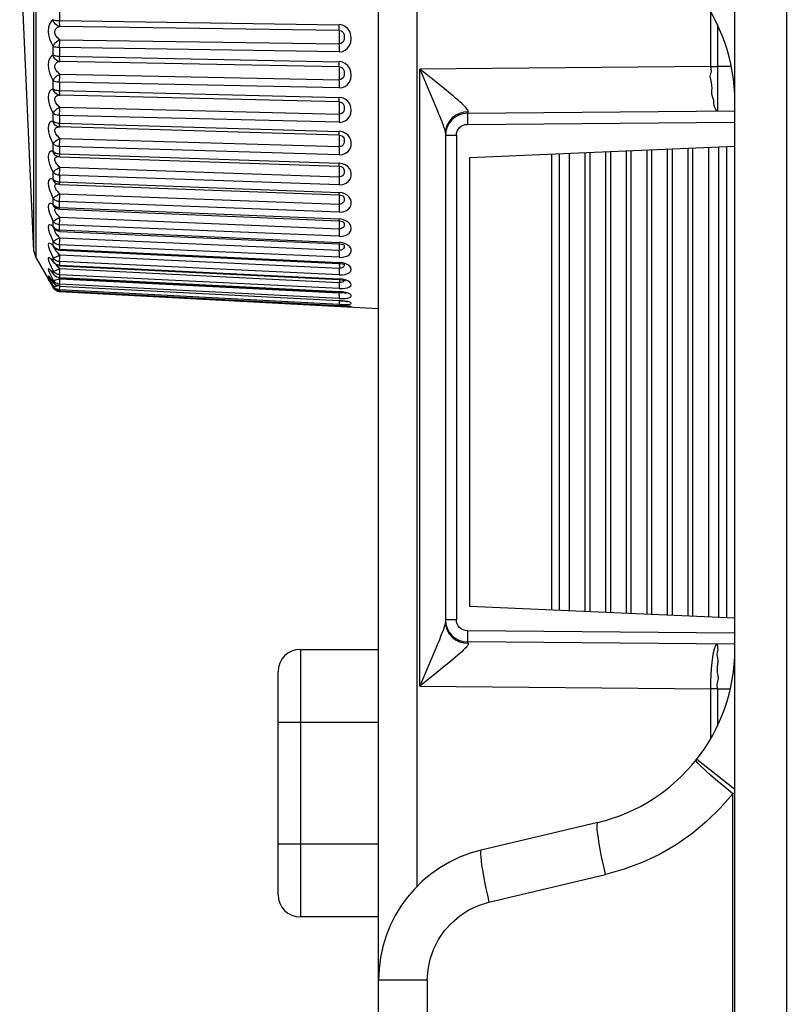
# Model space of a CAD drawing. Header units: millimetres. Extents: x 1 to 1591, y -395 to 1220.
# Tile 28 of 81: x 1 to 18, y 620 to 642. Entities that reach past the tile are written whole.
import ezdxf

# ---------------------------------------------------------------- set-up
doc = ezdxf.new("R2010")
doc.units = ezdxf.units.MM
doc.header["$LTSCALE"] = 65.395
for name, color, linetype in [('01_DISPLAYCASE_11_AM_0', 7, 'CONTINUOUS'), ('BACK_CASE1_11_AM_0', 7, 'CONTINUOUS'), ('BUUTTON_11_AM_0', 7, 'CONTINUOUS'), ('PL_EFC5610_IOCAE_CONVER_12_AM_0', 7, 'CONTINUOUS'), ('X610_37_IO_BASE-20150120_1_AM_0', 7, 'CONTINUOUS'), ('XUAN_NIU_11_AM_0', 7, 'CONTINUOUS')]:
    doc.layers.add(name, color=color, linetype=linetype)

msp = doc.modelspace()

# ---------------------------------------------------------------- linework, layer by layer
at = {"layer": '01_DISPLAYCASE_11_AM_0', "color": 7}
for p, q in [((8.98, 620.143), (8.98, 647.284)), ((9.841, 645.182), (9.841, 622.245)), ((16.439, 640.643), (16.439, 641.851)), ((16.587, 641.581), (16.587, 640.643)), ((16.439, 640.643), (9.91, 640.586)), ((9.91, 626.741), (9.91, 640.586)), ((10.115, 640.42), (9.91, 640.586)), ((16.439, 640.643), (16.587, 640.643)), ((16.897, 640.645), (16.587, 640.643)), ((16.587, 640.643), (16.59, 640.189)), ((10.456, 640.145), (10.115, 640.42)), ((16.59, 640.189), (16.59, 639.936)), ((10.993, 639.623), (10.895, 639.617)), ((10.975, 639.486), (10.976, 639.344)), ((10.976, 639.594), (16.98, 639.646)), ((10.976, 639.344), (16.98, 639.396)), ((10.48, 639.138), (10.48, 628.189)), ((10.728, 639.094), (10.48, 639.094)), ((10.728, 639.094), (10.728, 628.233)), ((10.48, 628.233), (10.728, 628.233)), ((10.976, 627.983), (10.975, 627.847)), ((16.98, 627.931), (10.976, 627.983)), ((10.975, 627.847), (10.975, 627.778)), ((10.31, 627.695), (9.984, 626.921)), ((10.894, 627.711), (10.993, 627.704)), ((16.98, 627.681), (10.976, 627.733)), ((10.594, 627.295), (10.456, 627.182)), ((9.984, 626.921), (9.91, 626.741)), ((9.91, 626.741), (16.439, 626.684)), ((16.439, 625.576), (16.439, 626.684)), ((16.587, 626.684), (16.439, 626.684)), ((16.587, 626.684), (16.587, 625.845)), ((16.587, 626.684), (16.879, 626.682))]:
    msp.add_line(p, q, dxfattribs=at)
for points in [[(9.91, 640.586), (9.959, 640.466), (10.051, 640.246)], [(16.587, 639.643), (16.568, 639.653), (16.55, 639.681), (16.529, 639.721), (16.513, 639.769), (16.511, 639.822), (16.507, 639.88), (16.485, 639.95), (16.464, 640.024), (16.466, 640.093), (16.471, 640.158), (16.465, 640.219), (16.455, 640.28), (16.439, 640.35), (16.427, 640.419), (16.439, 640.481), (16.452, 640.539), (16.45, 640.593), (16.439, 640.643)], [(10.051, 640.246), (10.303, 639.649), (10.33, 639.583), (10.355, 639.521), (10.379, 639.464), (10.399, 639.411), (10.418, 639.362), (10.434, 639.317), (10.448, 639.277), (10.46, 639.241), (10.469, 639.209), (10.475, 639.181), (10.479, 639.157), (10.48, 639.138)], [(10.938, 639.725), (10.913, 639.751), (10.883, 639.781), (10.848, 639.814), (10.808, 639.851), (10.762, 639.891), (10.711, 639.934), (10.655, 639.981), (10.594, 640.032), (10.456, 640.145)], [(16.59, 639.936), (16.59, 639.752), (16.589, 639.692), (16.588, 639.655), (16.587, 639.643)], [(10.993, 639.623), (10.994, 639.634), (10.991, 639.647), (10.984, 639.663), (10.973, 639.68), (10.958, 639.701), (10.938, 639.725)], [(10.895, 639.617), (10.8, 639.591), (10.714, 639.549), (10.637, 639.491), (10.571, 639.418), (10.522, 639.332), (10.49, 639.237), (10.48, 639.138)], [(10.976, 639.594), (10.975, 639.589), (10.975, 639.575), (10.975, 639.553), (10.975, 639.486)], [(10.976, 639.594), (10.979, 639.595), (10.981, 639.597), (10.984, 639.601), (10.987, 639.607), (10.99, 639.614), (10.993, 639.623)], [(10.728, 639.094), (10.733, 639.144), (10.747, 639.19), (10.77, 639.232), (10.8, 639.27), (10.838, 639.3), (10.88, 639.324), (10.926, 639.338), (10.976, 639.344)], [(10.976, 627.983), (10.926, 627.989), (10.88, 628.003), (10.838, 628.027), (10.8, 628.057), (10.77, 628.095), (10.747, 628.137), (10.733, 628.183), (10.728, 628.233)], [(10.463, 628.097), (10.437, 628.015), (10.403, 627.926), (10.375, 627.855), (10.346, 627.782), (10.31, 627.695)], [(10.48, 628.189), (10.476, 628.153), (10.463, 628.097)], [(10.48, 628.189), (10.49, 628.093), (10.52, 628), (10.567, 627.915), (10.631, 627.841), (10.708, 627.781), (10.797, 627.737), (10.894, 627.711)], [(10.975, 627.778), (10.975, 627.754), (10.975, 627.739), (10.976, 627.733)], [(10.938, 627.603), (10.913, 627.576), (10.883, 627.546), (10.848, 627.513), (10.808, 627.476), (10.762, 627.436), (10.711, 627.393), (10.655, 627.346), (10.594, 627.295)], [(10.993, 627.704), (10.994, 627.693), (10.991, 627.68), (10.984, 627.664), (10.974, 627.647), (10.958, 627.626), (10.938, 627.603)], [(10.993, 627.704), (10.99, 627.713), (10.987, 627.72), (10.984, 627.726), (10.981, 627.73), (10.979, 627.733), (10.976, 627.733)], [(16.439, 626.684), (16.442, 626.841), (16.448, 626.994), (16.458, 627.139), (16.47, 627.273), (16.486, 627.392), (16.503, 627.494), (16.523, 627.576), (16.543, 627.636), (16.565, 627.672), (16.587, 627.684)], [(16.587, 627.684), (16.586, 627.674), (16.587, 627.646), (16.592, 627.605), (16.594, 627.557), (16.585, 627.505), (16.578, 627.447), (16.589, 627.376), (16.6, 627.302), (16.591, 627.233), (16.579, 627.168), (16.58, 627.107), (16.586, 627.045), (16.597, 626.976), (16.605, 626.907), (16.591, 626.845), (16.576, 626.788), (16.577, 626.734), (16.587, 626.684)], [(10.456, 627.182), (10.208, 626.983), (9.91, 626.741)]]:
    msp.add_lwpolyline(points, dxfattribs=at)
for centre, start, end in [((10.98, 639.094), 90.5, 180), ((10.98, 628.233), 180, 269.5)]:
    msp.add_arc(centre, 0.5, start, end, dxfattribs=at)
at = {"layer": 'BACK_CASE1_11_AM_0', "color": 7}
for p, q in [((11.031, 638.599), (16.98, 638.858)), ((15.925, 638.812), (15.925, 628.315)), ((16.04, 628.31), (16.04, 638.817)), ((16.386, 638.832), (16.386, 628.295)), ((16.617, 628.285), (16.617, 638.842)), ((16.791, 638.85), (16.791, 628.277)), ((11.03, 628.529), (11.03, 638.599)), ((12.874, 628.448), (12.874, 638.679)), ((13.036, 638.686), (13.036, 628.441)), ((13.269, 628.431), (13.269, 638.696)), ((13.615, 638.711), (13.615, 628.416)), ((13.731, 628.411), (13.731, 638.716)), ((14.077, 638.732), (14.077, 628.395)), ((14.193, 628.39), (14.193, 638.737)), ((14.539, 638.752), (14.539, 628.375)), ((14.654, 628.37), (14.654, 638.757)), ((15.001, 638.772), (15.001, 628.355)), ((15.116, 628.35), (15.116, 638.777)), ((15.463, 638.792), (15.463, 628.335)), ((15.578, 628.33), (15.578, 638.797)), ((16.98, 628.269), (11.03, 628.528))]:
    msp.add_line(p, q, dxfattribs=at)
at = {"layer": 'BUUTTON_11_AM_0', "color": 7}
for p, q in [((7.226, 627.564), (7.226, 621.564)), ((7.226, 627.564), (8.98, 627.564)), ((6.726, 622.064), (6.726, 627.064)), ((8.98, 625.928), (6.726, 625.928)), ((6.726, 623.201), (8.98, 623.201)), ((8.98, 621.564), (7.226, 621.564))]:
    msp.add_line(p, q, dxfattribs=at)
for centre, start, end in [((7.226, 627.064), 90, 180), ((7.226, 622.064), 180, 270)]:
    msp.add_arc(centre, 0.5, start, end, dxfattribs=at)
at = {"layer": 'PL_EFC5610_IOCAE_CONVER_12_AM_0', "color": 7}
for p, q in [((16.124, 625.102), (16.98, 624.429)), ((16.937, 576.864), (16.937, 624.327)), ((13.905, 623.683), (11.287, 623.061)), ((11.46, 621.894), (14.076, 622.515)), ((8.98, 578.664), (8.98, 620.143)), ((10.075, 620.143), (8.98, 620.143)), ((10.075, 620.143), (10.075, 578.664))]:
    msp.add_line(p, q, dxfattribs=at)
for points in [[(16.337, 624.832), (16.184, 624.973), (16.136, 625.025), (16.114, 625.066), (16.114, 625.089)], [(16.937, 624.327), (16.799, 624.439), (16.667, 624.548), (16.547, 624.65), (16.436, 624.745), (16.337, 624.832)], [(16.937, 624.327), (16.653, 624.002), (16.346, 623.702), (16.014, 623.429), (15.66, 623.183), (15.287, 622.968), (14.897, 622.784), (14.494, 622.633), (14.076, 622.515)], [(16.98, 624.338), (16.959, 624.333), (16.937, 624.327)], [(14.077, 622.516), (14.042, 622.667), (14.01, 622.813), (13.982, 622.952), (13.957, 623.083), (13.934, 623.207), (13.916, 623.321), (13.902, 623.423), (13.892, 623.511), (13.888, 623.582), (13.888, 623.635), (13.894, 623.669), (13.904, 623.683)], [(11.287, 623.061), (11.276, 623.048), (11.271, 623.017), (11.27, 622.968), (11.274, 622.903), (11.282, 622.821), (11.295, 622.723), (11.313, 622.61), (11.335, 622.485), (11.361, 622.348), (11.391, 622.203), (11.424, 622.05), (11.46, 621.894)], [(10.075, 620.143), (10.092, 620.385), (10.14, 620.619), (10.219, 620.845), (10.327, 621.06), (10.462, 621.257), (10.623, 621.435), (10.806, 621.59), (11.009, 621.72), (11.226, 621.821), (11.46, 621.894)]]:
    msp.add_lwpolyline(points, dxfattribs=at)
for centre, radius, start, end in [((12.98, 639.852), 4, 0, 76.6368), ((12.98, 627.575), 4, 283.3632, 360), ((11.98, 620.143), 3, 103.3602, 180)]:
    msp.add_arc(centre, radius, start, end, dxfattribs=at)
at = {"layer": 'X610_37_IO_BASE-20150120_1_AM_0', "color": 7}
msp.add_line((16.98, 576.837), (16.98, 750.269), dxfattribs=at)
msp.add_lwpolyline([(18.18, 751.469), (18.175, 751.459), (18.169, 751.428), (18.164, 751.378), (18.159, 751.308), (18.155, 751.221), (18.15, 751.118), (18.147, 751), (18.144, 750.869), (18.141, 750.728), (18.14, 750.58), (18.139, 750.426), (18.138, 577.028)], dxfattribs=at)
at = {"layer": 'XUAN_NIU_11_AM_0', "color": 7}
for p, q in [((1.286, 650.773), (1.286, 636.354)), ((1.24, 636.498), (1.24, 650.629)), ((1.24, 636.498), (0.924, 643.564)), ((1.821, 641.876), (1.821, 641.64)), ((1.821, 641.671), (8.095, 641.58)), ((8.1, 641.449), (1.825, 641.54)), ((1.825, 641.244), (8.1, 641.153)), ((1.674, 640.902), (1.674, 641.093)), ((1.821, 641.071), (1.821, 640.842)), ((8.095, 640.974), (1.821, 641.065)), ((1.821, 640.872), (8.095, 640.748)), ((8.1, 640.632), (1.825, 640.755)), ((1.825, 640.469), (8.1, 640.346)), ((1.674, 640.141), (1.674, 640.324)), ((1.821, 640.293), (1.821, 640.074)), ((8.095, 640.164), (1.821, 640.287)), ((1.821, 640.102), (8.095, 639.948)), ((8.1, 639.846), (1.825, 640.001)), ((1.825, 639.728), (8.1, 639.574)), ((1.674, 639.418), (1.674, 639.591)), ((1.821, 639.551), (1.821, 639.345)), ((8.095, 639.391), (1.821, 639.545)), ((1.808, 639.286), (1.807, 639.286)), ((1.825, 639.285), (1.808, 639.286)), ((1.821, 639.37), (8.095, 639.186)), ((8.1, 639.101), (1.825, 639.285)), ((1.825, 639.03), (8.1, 638.846)), ((8.17, 639.175), (8.095, 639.189)), ((8.095, 639.16), (8.095, 639.186)), ((8.1, 639.101), (8.098, 639.103)), ((8.1, 639.101), (8.132, 639.096)), ((8.132, 639.096), (8.161, 639.083)), ((8.161, 639.083), (8.162, 639.082)), ((8.199, 639.039), (8.208, 639.01)), ((1.674, 638.74), (1.674, 638.901)), ((1.821, 638.853), (1.821, 638.661)), ((8.095, 638.664), (1.821, 638.848)), ((1.686, 638.704), (1.674, 638.74)), ((1.705, 638.674), (1.686, 638.704)), ((1.729, 638.648), (1.705, 638.674)), ((1.774, 638.624), (1.773, 638.624)), ((1.791, 638.687), (1.821, 638.685)), ((1.821, 638.685), (8.095, 638.473)), ((1.824, 638.615), (8.098, 638.403)), ((1.825, 638.381), (8.1, 638.169)), ((8.171, 638.461), (8.095, 638.476)), ((8.173, 638.38), (8.185, 638.369)), ((8.185, 638.37), (8.197, 638.352)), ((1.674, 638.114), (1.674, 638.262)), ((1.821, 638.206), (1.821, 638.031)), ((8.095, 637.99), (1.821, 638.202)), ((1.686, 638.081), (1.674, 638.114)), ((1.746, 638.018), (1.729, 638.028)), ((1.759, 638.011), (1.746, 638.018)), ((1.746, 638.018), (1.746, 638.018)), ((1.791, 638.055), (1.821, 638.052)), ((1.821, 638.052), (8.095, 637.816)), ((1.823, 637.997), (8.098, 637.76)), ((1.825, 637.789), (1.804, 637.809)), ((1.825, 637.789), (8.1, 637.552)), ((8.165, 637.806), (8.095, 637.818)), ((8.19, 637.727), (8.195, 637.721)), ((8.196, 637.721), (8.196, 637.721)), ((1.674, 637.549), (1.627, 637.571)), ((1.674, 637.549), (1.674, 637.681)), ((1.686, 637.517), (1.674, 637.549)), ((1.791, 637.484), (1.821, 637.48)), ((8.095, 637.378), (1.821, 637.614)), ((1.821, 637.462), (1.821, 637.48)), ((1.821, 637.48), (8.095, 637.221)), ((1.725, 637.472), (1.724, 637.472)), ((1.741, 637.461), (1.725, 637.472)), ((1.823, 637.438), (8.097, 637.179)), ((1.825, 637.26), (8.1, 637.001)), ((1.674, 637.049), (1.627, 637.082)), ((1.674, 637.049), (1.674, 637.165)), ((1.686, 637.02), (1.674, 637.049)), ((8.095, 636.833), (1.821, 637.092)), ((8.168, 637.212), (8.095, 637.223)), ((8.095, 637.202), (8.095, 637.221)), ((8.104, 637.143), (8.104, 637.164)), ((8.186, 637.155), (8.195, 637.148)), ((8.207, 637.075), (8.198, 637.048)), ((1.705, 636.995), (1.686, 637.02)), ((1.7, 636.998), (1.709, 636.991)), ((1.709, 636.991), (1.705, 636.995)), ((1.727, 636.976), (1.709, 636.991)), ((1.791, 636.979), (1.821, 636.975)), ((1.821, 636.975), (8.095, 636.696)), ((1.822, 636.944), (8.097, 636.665)), ((1.674, 636.621), (1.674, 636.719)), ((1.686, 636.594), (1.674, 636.621)), ((1.821, 636.644), (1.821, 636.539)), ((8.095, 636.362), (1.821, 636.641)), ((1.825, 636.8), (8.1, 636.521)), ((8.17, 636.687), (8.095, 636.698)), ((8.177, 636.649), (8.198, 636.639)), ((8.198, 636.639), (8.206, 636.634)), ((1.24, 636.498), (1.286, 636.354)), ((1.595, 636.529), (1.628, 636.447)), ((1.628, 636.447), (1.674, 636.348)), ((1.698, 636.579), (1.686, 636.594)), ((1.689, 636.588), (1.698, 636.579)), ((1.698, 636.578), (1.698, 636.579)), ((1.716, 636.561), (1.698, 636.579)), ((1.736, 636.547), (1.716, 636.561)), ((1.791, 636.546), (1.821, 636.542)), ((1.821, 636.542), (8.095, 636.246)), ((1.822, 636.521), (8.096, 636.225)), ((1.825, 636.414), (8.1, 636.119)), ((1.286, 636.354), (1.674, 635.681)), ((1.674, 636.269), (1.674, 636.348)), ((1.682, 636.249), (1.69, 636.24)), ((1.708, 636.22), (1.69, 636.24)), ((1.69, 636.24), (1.69, 636.24)), ((1.729, 636.204), (1.708, 636.22)), ((1.763, 636.198), (1.791, 636.19)), ((1.821, 636.266), (1.791, 636.269)), ((1.791, 636.19), (1.821, 636.186)), ((1.821, 636.268), (1.821, 636.184)), ((8.095, 635.97), (1.821, 636.266)), ((1.821, 636.186), (8.095, 635.877)), ((1.821, 636.173), (8.096, 635.863)), ((8.168, 636.239), (8.095, 636.248)), ((8.102, 636.177), (8.097, 636.058)), ((8.194, 636.206), (8.21, 636.199)), ((8.207, 636.213), (8.208, 636.209)), ((1.628, 636.151), (1.674, 636.056)), ((1.628, 635.938), (1.674, 635.846)), ((1.674, 635.997), (1.674, 636.056)), ((1.684, 635.979), (1.674, 635.997)), ((1.674, 635.997), (1.676, 635.989)), ((1.676, 635.989), (1.684, 635.979)), ((1.701, 635.958), (1.684, 635.979)), ((1.821, 635.983), (1.821, 636)), ((1.821, 635.97), (1.821, 635.983)), ((1.821, 635.972), (1.821, 635.909)), ((8.095, 635.661), (1.821, 635.97)), ((1.823, 636.047), (1.825, 636.107)), ((1.825, 636.107), (8.1, 635.798)), ((8.132, 636.118), (8.1, 636.119)), ((1.604, 635.817), (1.593, 635.835)), ((1.604, 635.817), (1.62, 635.792)), ((1.62, 635.792), (1.638, 635.762)), ((1.648, 635.845), (1.627, 635.878)), ((1.638, 635.762), (1.627, 635.781)), ((1.628, 635.807), (1.674, 635.721)), ((1.638, 635.762), (1.669, 635.711)), ((1.674, 635.807), (1.661, 635.825)), ((1.674, 635.807), (1.674, 635.846)), ((1.691, 635.822), (1.674, 635.846)), ((1.687, 635.841), (1.674, 635.846)), ((1.679, 635.798), (1.674, 635.807)), ((1.674, 635.703), (1.674, 635.721)), ((1.691, 635.696), (1.674, 635.721)), ((1.687, 635.712), (1.674, 635.721)), ((1.696, 635.776), (1.679, 635.798)), ((1.763, 635.923), (1.791, 635.915)), ((1.791, 635.915), (1.821, 635.911)), ((1.821, 635.911), (8.095, 635.591)), ((1.821, 635.903), (8.095, 635.584)), ((1.821, 635.759), (1.821, 635.718)), ((8.095, 635.439), (1.821, 635.758)), ((1.821, 635.716), (1.821, 635.719)), ((1.821, 635.716), (8.095, 635.39)), ((1.822, 635.801), (1.825, 635.881)), ((1.823, 635.686), (1.824, 635.716)), ((1.825, 635.881), (8.1, 635.562)), ((8.168, 635.87), (8.095, 635.878)), ((8.098, 635.767), (8.096, 635.713)), ((8.102, 635.863), (8.098, 635.767)), ((8.132, 635.797), (8.1, 635.798)), ((8.187, 635.85), (8.214, 635.842)), ((8.214, 635.842), (8.228, 635.836)), ((1.674, 635.703), (1.669, 635.711)), ((1.669, 635.711), (1.676, 635.7)), ((1.676, 635.7), (1.674, 635.703)), ((1.674, 635.703), (1.691, 635.679)), ((1.691, 635.657), (1.674, 635.681)), ((1.693, 635.676), (1.676, 635.7)), ((1.821, 635.592), (1.811, 635.592)), ((1.821, 635.649), (1.823, 635.686)), ((1.821, 635.632), (1.821, 635.613)), ((8.095, 635.306), (1.821, 635.631)), ((1.821, 635.592), (1.822, 635.613)), ((1.821, 635.613), (8.095, 635.284)), ((1.821, 635.592), (8.98, 635.216)), ((8.171, 635.585), (8.095, 635.592)), ((8.097, 635.506), (8.096, 635.463)), ((8.097, 635.506), (8.101, 635.584)), ((8.14, 635.56), (8.1, 635.562)), ((8.242, 635.56), (8.253, 635.556)), ((8.096, 635.463), (8.095, 635.439)), ((8.168, 635.388), (8.095, 635.394)), ((8.095, 635.39), (8.095, 635.393)), ((8.096, 635.323), (8.095, 635.312)), ((8.095, 635.312), (8.095, 635.306)), ((8.095, 635.284), (8.095, 635.285)), ((8.126, 635.282), (8.095, 635.285)), ((8.096, 635.274), (8.095, 635.266)), ((8.097, 635.361), (8.096, 635.323)), ((8.099, 635.39), (8.097, 635.361)), ((8.252, 635.371), (8.273, 635.366)), ((8.095, 635.266), (8.095, 635.263)), ((8.284, 635.268), (8.302, 635.266)), ((8.302, 635.266), (8.316, 635.264))]:
    msp.add_line(p, q, dxfattribs=at)
for points in [[(1.674, 641.692), (1.627, 641.65), (1.593, 641.593), (1.573, 641.521), (1.567, 641.438), (1.574, 641.351), (1.595, 641.262), (1.628, 641.177), (1.674, 641.093)], [(1.674, 641.692), (1.691, 641.686), (1.712, 641.681), (1.736, 641.677), (1.763, 641.674), (1.791, 641.672), (1.821, 641.671)], [(1.825, 641.54), (1.791, 641.549), (1.758, 641.567), (1.729, 641.591), (1.705, 641.621), (1.686, 641.655), (1.674, 641.692)], [(1.825, 641.244), (1.804, 641.259), (1.785, 641.276), (1.768, 641.294), (1.752, 641.313), (1.739, 641.333), (1.729, 641.353), (1.721, 641.373), (1.716, 641.393), (1.714, 641.414), (1.715, 641.434), (1.719, 641.454), (1.727, 641.472), (1.737, 641.488), (1.75, 641.502), (1.766, 641.515), (1.784, 641.525), (1.803, 641.534), (1.825, 641.54)], [(1.825, 641.54), (1.824, 641.551), (1.823, 641.567), (1.822, 641.587), (1.821, 641.612), (1.821, 641.64)], [(8.095, 640.971), (8.168, 640.982), (8.231, 641.009), (8.287, 641.053), (8.331, 641.111), (8.358, 641.183), (8.369, 641.263), (8.361, 641.346), (8.335, 641.425), (8.29, 641.49), (8.232, 641.54), (8.168, 641.57), (8.095, 641.583)], [(8.098, 641.46), (8.097, 641.476), (8.096, 641.497), (8.096, 641.521), (8.095, 641.549), (8.095, 641.58)], [(8.104, 641.325), (8.104, 641.353), (8.104, 641.38), (8.103, 641.403), (8.102, 641.423), (8.101, 641.438), (8.098, 641.46)], [(1.674, 641.093), (1.687, 641.123), (1.705, 641.152), (1.729, 641.181), (1.758, 641.206), (1.791, 641.227), (1.825, 641.244)], [(1.821, 641.065), (1.821, 641.096), (1.821, 641.127), (1.822, 641.159), (1.823, 641.189), (1.824, 641.218), (1.825, 641.244)], [(8.098, 641.128), (8.101, 641.177), (8.102, 641.204), (8.103, 641.233), (8.104, 641.263), (8.104, 641.294), (8.104, 641.325)], [(8.1, 641.449), (8.133, 641.444), (8.161, 641.428), (8.185, 641.404), (8.201, 641.373), (8.208, 641.336), (8.21, 641.298), (8.207, 641.262), (8.198, 641.225), (8.183, 641.195), (8.159, 641.172), (8.132, 641.156), (8.1, 641.153)], [(1.821, 641.065), (1.791, 641.066), (1.763, 641.069), (1.736, 641.073), (1.712, 641.079), (1.691, 641.085), (1.674, 641.093)], [(8.098, 641.128), (8.097, 641.1), (8.096, 641.07), (8.096, 641.038), (8.095, 641.006), (8.095, 640.974)], [(1.674, 640.902), (1.627, 640.87), (1.593, 640.822), (1.573, 640.756), (1.567, 640.678), (1.574, 640.592), (1.594, 640.502), (1.628, 640.414), (1.674, 640.324)], [(1.674, 640.902), (1.691, 640.894), (1.712, 640.887), (1.736, 640.881), (1.763, 640.876), (1.791, 640.873), (1.821, 640.872)], [(1.825, 640.755), (1.791, 640.763), (1.758, 640.779), (1.729, 640.802), (1.705, 640.831), (1.686, 640.865), (1.674, 640.902)], [(1.825, 640.755), (1.824, 640.763), (1.823, 640.776), (1.822, 640.794), (1.821, 640.816), (1.821, 640.842)], [(1.825, 640.469), (1.804, 640.486), (1.785, 640.504), (1.768, 640.523), (1.752, 640.543), (1.739, 640.563), (1.729, 640.583), (1.721, 640.603), (1.716, 640.623), (1.714, 640.643), (1.715, 640.663), (1.719, 640.681), (1.727, 640.698), (1.737, 640.712), (1.75, 640.725), (1.766, 640.736), (1.784, 640.744), (1.803, 640.751), (1.825, 640.755)], [(8.095, 640.161), (8.168, 640.171), (8.231, 640.197), (8.287, 640.239), (8.331, 640.294), (8.358, 640.364), (8.369, 640.441), (8.361, 640.521), (8.335, 640.597), (8.29, 640.66), (8.232, 640.708), (8.168, 640.739), (8.095, 640.751)], [(8.1, 640.632), (8.098, 640.639), (8.097, 640.652), (8.096, 640.67), (8.096, 640.693), (8.095, 640.719), (8.095, 640.748)], [(8.104, 640.521), (8.104, 640.548), (8.104, 640.573), (8.103, 640.594), (8.102, 640.611), (8.101, 640.624), (8.1, 640.632)], [(8.1, 640.632), (8.133, 640.626), (8.161, 640.611), (8.185, 640.588), (8.201, 640.558), (8.208, 640.524), (8.21, 640.487), (8.207, 640.452), (8.198, 640.416), (8.183, 640.386), (8.159, 640.364), (8.132, 640.349), (8.1, 640.346)], [(1.674, 640.324), (1.687, 640.352), (1.705, 640.379), (1.729, 640.406), (1.758, 640.43), (1.791, 640.451), (1.825, 640.469)], [(1.821, 640.287), (1.821, 640.317), (1.821, 640.348), (1.822, 640.38), (1.823, 640.411), (1.824, 640.441), (1.825, 640.469)], [(8.098, 640.319), (8.101, 640.372), (8.102, 640.4), (8.103, 640.43), (8.104, 640.46), (8.104, 640.491), (8.104, 640.521)], [(1.674, 640.141), (1.627, 640.119), (1.593, 640.08), (1.573, 640.02), (1.567, 639.947), (1.574, 639.864), (1.595, 639.775), (1.628, 639.684), (1.674, 639.591)], [(1.821, 640.287), (1.791, 640.289), (1.763, 640.292), (1.736, 640.298), (1.712, 640.305), (1.691, 640.314), (1.674, 640.324)], [(1.674, 640.141), (1.691, 640.13), (1.712, 640.121), (1.736, 640.114), (1.763, 640.108), (1.791, 640.104), (1.821, 640.102)], [(1.825, 640.001), (1.791, 640.007), (1.758, 640.021), (1.729, 640.043), (1.705, 640.071), (1.686, 640.104), (1.674, 640.141)], [(8.098, 640.319), (8.097, 640.29), (8.096, 640.258), (8.096, 640.227), (8.095, 640.195), (8.095, 640.164)], [(1.825, 639.728), (1.804, 639.747), (1.785, 639.766), (1.768, 639.785), (1.752, 639.806), (1.739, 639.826), (1.729, 639.846), (1.721, 639.866), (1.716, 639.886), (1.714, 639.905), (1.715, 639.923), (1.719, 639.94), (1.727, 639.956), (1.737, 639.969), (1.75, 639.979), (1.766, 639.988), (1.784, 639.995), (1.803, 639.999), (1.825, 640.001)], [(1.825, 640.001), (1.824, 640.005), (1.823, 640.015), (1.822, 640.03), (1.821, 640.05), (1.821, 640.074)], [(8.095, 639.388), (8.168, 639.398), (8.231, 639.421), (8.287, 639.461), (8.331, 639.513), (8.358, 639.579), (8.369, 639.652), (8.361, 639.729), (8.335, 639.801), (8.29, 639.862), (8.232, 639.909), (8.168, 639.938), (8.095, 639.95)], [(8.101, 639.842), (8.098, 639.851), (8.097, 639.861), (8.096, 639.876), (8.096, 639.896), (8.095, 639.92), (8.095, 639.948)], [(1.674, 639.591), (1.687, 639.616), (1.705, 639.64), (1.729, 639.666), (1.758, 639.689), (1.791, 639.71), (1.825, 639.728)], [(1.821, 639.545), (1.821, 639.574), (1.821, 639.605), (1.822, 639.636), (1.823, 639.668), (1.824, 639.699), (1.825, 639.728)], [(8.1, 639.846), (8.133, 639.841), (8.161, 639.827), (8.185, 639.804), (8.201, 639.777), (8.208, 639.744), (8.21, 639.71), (8.207, 639.676), (8.198, 639.641), (8.183, 639.613), (8.159, 639.591), (8.132, 639.577), (8.1, 639.574)], [(8.1, 639.574), (8.101, 639.601), (8.102, 639.631), (8.103, 639.661), (8.104, 639.692), (8.104, 639.722), (8.104, 639.751)], [(8.104, 639.751), (8.104, 639.776), (8.104, 639.799), (8.103, 639.818), (8.102, 639.832), (8.101, 639.842)], [(1.821, 639.545), (1.791, 639.547), (1.763, 639.552), (1.736, 639.559), (1.712, 639.568), (1.691, 639.578), (1.674, 639.591)], [(8.1, 639.574), (8.098, 639.546), (8.097, 639.515), (8.096, 639.483), (8.096, 639.452), (8.095, 639.42), (8.095, 639.391)], [(1.674, 639.418), (1.627, 639.407), (1.593, 639.376), (1.573, 639.324), (1.567, 639.256), (1.574, 639.177), (1.595, 639.09), (1.628, 638.998), (1.674, 638.901)], [(1.729, 639.322), (1.705, 639.349), (1.686, 639.381), (1.674, 639.418)], [(1.674, 639.418), (1.691, 639.405), (1.712, 639.394), (1.736, 639.384), (1.763, 639.377), (1.791, 639.373), (1.821, 639.37)], [(1.768, 639.089), (1.752, 639.109), (1.739, 639.13), (1.729, 639.15), (1.721, 639.169), (1.716, 639.188), (1.714, 639.207), (1.715, 639.224), (1.719, 639.239), (1.727, 639.253), (1.737, 639.264), (1.75, 639.273), (1.766, 639.28), (1.784, 639.284), (1.803, 639.286), (1.815, 639.286)], [(1.807, 639.286), (1.791, 639.29), (1.758, 639.302), (1.729, 639.322)], [(1.825, 639.285), (1.824, 639.287), (1.823, 639.293), (1.822, 639.305), (1.821, 639.323), (1.821, 639.345)], [(1.674, 638.901), (1.687, 638.923), (1.705, 638.945), (1.729, 638.968), (1.758, 638.991), (1.791, 639.011), (1.825, 639.03)], [(1.825, 639.03), (1.804, 639.049), (1.785, 639.069), (1.768, 639.089)], [(1.821, 638.848), (1.821, 638.875), (1.821, 638.904), (1.822, 638.936), (1.823, 638.967), (1.824, 638.999), (1.825, 639.03)], [(8.095, 638.661), (8.171, 638.67), (8.238, 638.695), (8.297, 638.739), (8.342, 638.796), (8.364, 638.862), (8.369, 638.931), (8.357, 638.996), (8.331, 639.055), (8.289, 639.107), (8.234, 639.148), (8.17, 639.175)], [(8.102, 639.094), (8.097, 639.109), (8.096, 639.121), (8.096, 639.139), (8.095, 639.16)], [(8.104, 639.022), (8.104, 639.046), (8.104, 639.066), (8.103, 639.082), (8.102, 639.094)], [(8.162, 639.082), (8.184, 639.063), (8.199, 639.039)], [(1.821, 638.848), (1.791, 638.85), (1.763, 638.855), (1.736, 638.863), (1.712, 638.874), (1.691, 638.886), (1.674, 638.901)], [(8.098, 638.816), (8.097, 638.785), (8.096, 638.753), (8.096, 638.722), (8.095, 638.692), (8.095, 638.664)], [(8.098, 638.816), (8.101, 638.874), (8.102, 638.904), (8.103, 638.935), (8.104, 638.965), (8.104, 638.995), (8.104, 639.022)], [(8.208, 639.01), (8.21, 638.979), (8.208, 638.947), (8.2, 638.912), (8.184, 638.884), (8.161, 638.863), (8.133, 638.848), (8.1, 638.846)], [(1.674, 638.74), (1.627, 638.74), (1.593, 638.719), (1.573, 638.675), (1.567, 638.614), (1.574, 638.54), (1.594, 638.454), (1.628, 638.362), (1.674, 638.262)], [(1.674, 638.74), (1.691, 638.724), (1.712, 638.712), (1.736, 638.701), (1.763, 638.693), (1.791, 638.687)], [(1.785, 638.421), (1.768, 638.442), (1.752, 638.462), (1.739, 638.482), (1.729, 638.502), (1.721, 638.521), (1.716, 638.539), (1.714, 638.556), (1.715, 638.572), (1.719, 638.586), (1.727, 638.597), (1.737, 638.606), (1.75, 638.613), (1.766, 638.618), (1.784, 638.62)], [(1.773, 638.624), (1.758, 638.63), (1.729, 638.648)], [(1.824, 638.615), (1.816, 638.615), (1.808, 638.616), (1.8, 638.617), (1.792, 638.619), (1.783, 638.621), (1.774, 638.624)], [(1.824, 638.615), (1.824, 638.615), (1.823, 638.618), (1.822, 638.627), (1.821, 638.642), (1.821, 638.661)], [(1.674, 638.262), (1.687, 638.28), (1.705, 638.3), (1.729, 638.321), (1.758, 638.342), (1.791, 638.362), (1.825, 638.381)], [(1.825, 638.381), (1.804, 638.401), (1.785, 638.421)], [(1.821, 638.202), (1.821, 638.227), (1.821, 638.255), (1.822, 638.285), (1.823, 638.317), (1.824, 638.349), (1.825, 638.381)], [(8.098, 638.403), (8.098, 638.403), (8.097, 638.407), (8.096, 638.416), (8.096, 638.43), (8.095, 638.449), (8.095, 638.473)], [(8.095, 637.988), (8.181, 637.998), (8.252, 638.024), (8.309, 638.069), (8.349, 638.124), (8.367, 638.183), (8.368, 638.245), (8.355, 638.302), (8.328, 638.354), (8.288, 638.399), (8.235, 638.436), (8.171, 638.461)], [(8.098, 638.403), (8.107, 638.403), (8.132, 638.398), (8.155, 638.39), (8.173, 638.38)], [(8.104, 638.343), (8.104, 638.365), (8.104, 638.383), (8.103, 638.396), (8.102, 638.403)], [(1.821, 638.202), (1.791, 638.204), (1.763, 638.21), (1.736, 638.219), (1.712, 638.231), (1.691, 638.246), (1.674, 638.262)], [(8.1, 638.169), (8.098, 638.139), (8.097, 638.107), (8.096, 638.076), (8.096, 638.045), (8.095, 638.016), (8.095, 637.99)], [(8.197, 638.352), (8.208, 638.32), (8.21, 638.286), (8.205, 638.247), (8.192, 638.216), (8.168, 638.189), (8.138, 638.172), (8.1, 638.169)], [(8.1, 638.169), (8.101, 638.199), (8.102, 638.229), (8.103, 638.26), (8.104, 638.289), (8.104, 638.318), (8.104, 638.343)], [(1.674, 638.114), (1.627, 638.125), (1.593, 638.114), (1.573, 638.079), (1.567, 638.024), (1.574, 637.955), (1.595, 637.873), (1.628, 637.783), (1.674, 637.681)], [(1.674, 638.114), (1.691, 638.097), (1.712, 638.083), (1.736, 638.071), (1.763, 638.061), (1.791, 638.055)], [(1.729, 638.028), (1.705, 638.052), (1.686, 638.081)], [(1.804, 637.809), (1.785, 637.83), (1.768, 637.85), (1.752, 637.871), (1.739, 637.89), (1.729, 637.909), (1.721, 637.927), (1.716, 637.944), (1.714, 637.96), (1.715, 637.974), (1.719, 637.986), (1.727, 637.996), (1.737, 638.003), (1.75, 638.008), (1.766, 638.01)], [(1.823, 637.997), (1.811, 637.998), (1.799, 637.999), (1.786, 638.002), (1.773, 638.006), (1.759, 638.011)], [(1.823, 637.997), (1.823, 637.998), (1.822, 638.003), (1.821, 638.015), (1.821, 638.031)], [(1.674, 637.681), (1.687, 637.696), (1.705, 637.713), (1.729, 637.732), (1.758, 637.751), (1.791, 637.77), (1.825, 637.789)], [(1.821, 637.476), (1.821, 637.637), (1.821, 637.664), (1.822, 637.693), (1.823, 637.724), (1.824, 637.757), (1.825, 637.789)], [(8.096, 637.778), (8.095, 637.794), (8.095, 637.816)], [(8.095, 637.376), (8.177, 637.383), (8.246, 637.405), (8.306, 637.445), (8.349, 637.497), (8.368, 637.554), (8.367, 637.612), (8.351, 637.666), (8.321, 637.714), (8.279, 637.754)], [(8.098, 637.76), (8.097, 637.761), (8.096, 637.767), (8.096, 637.778)], [(8.098, 637.76), (8.106, 637.76), (8.133, 637.755), (8.158, 637.747), (8.178, 637.737), (8.19, 637.727)], [(8.1, 637.552), (8.101, 637.582), (8.102, 637.613), (8.103, 637.643), (8.104, 637.671), (8.104, 637.698), (8.104, 637.722)], [(8.196, 637.721), (8.201, 637.711), (8.208, 637.687), (8.21, 637.66), (8.207, 637.633), (8.198, 637.605), (8.182, 637.582), (8.159, 637.565), (8.131, 637.553), (8.1, 637.552)], [(8.104, 637.722), (8.104, 637.741), (8.104, 637.756), (8.103, 637.76)], [(8.279, 637.754), (8.226, 637.785), (8.165, 637.806)], [(1.627, 637.571), (1.593, 637.569), (1.573, 637.543), (1.567, 637.496), (1.574, 637.433), (1.595, 637.355), (1.628, 637.267), (1.674, 637.165)], [(1.821, 637.614), (1.791, 637.617), (1.763, 637.624), (1.736, 637.634), (1.712, 637.647), (1.691, 637.663), (1.674, 637.681)], [(1.674, 637.549), (1.691, 637.53), (1.712, 637.514), (1.736, 637.501), (1.763, 637.49), (1.791, 637.484)], [(1.724, 637.472), (1.705, 637.49), (1.686, 637.517)], [(8.1, 637.552), (8.098, 637.521), (8.097, 637.489), (8.096, 637.458), (8.096, 637.429), (8.095, 637.402), (8.095, 637.378)], [(1.674, 637.165), (1.687, 637.176), (1.705, 637.19), (1.729, 637.206), (1.758, 637.223), (1.791, 637.241), (1.825, 637.26)], [(1.825, 637.26), (1.804, 637.281), (1.785, 637.301), (1.768, 637.322), (1.752, 637.342), (1.739, 637.361), (1.729, 637.379), (1.721, 637.396), (1.716, 637.411), (1.714, 637.426), (1.715, 637.438), (1.719, 637.448), (1.727, 637.456), (1.737, 637.461), (1.74, 637.462)], [(1.727, 637.471), (1.723, 637.473), (1.724, 637.472)], [(1.823, 637.438), (1.806, 637.439), (1.79, 637.442), (1.774, 637.447), (1.757, 637.453), (1.741, 637.461)], [(1.823, 637.438), (1.822, 637.44), (1.821, 637.448), (1.821, 637.462)], [(1.821, 636.972), (1.821, 637.113), (1.821, 637.138), (1.822, 637.165), (1.823, 637.196), (1.824, 637.227), (1.825, 637.26)], [(1.627, 637.082), (1.593, 637.09), (1.573, 637.073), (1.567, 637.035), (1.574, 636.979), (1.594, 636.906)], [(1.821, 637.092), (1.791, 637.096), (1.763, 637.103), (1.736, 637.114), (1.712, 637.128), (1.691, 637.145), (1.674, 637.165)], [(1.674, 637.049), (1.691, 637.029), (1.712, 637.011), (1.736, 636.997), (1.763, 636.986), (1.791, 636.979)], [(8.097, 637.179), (8.096, 637.181), (8.096, 637.189), (8.095, 637.202)], [(8.095, 636.831), (8.168, 636.836), (8.231, 636.85), (8.287, 636.876), (8.331, 636.911), (8.358, 636.955), (8.369, 637.006), (8.361, 637.059), (8.335, 637.111), (8.29, 637.155)], [(8.097, 637.179), (8.107, 637.178), (8.137, 637.173), (8.165, 637.165), (8.186, 637.155)], [(8.1, 637.001), (8.101, 637.031), (8.102, 637.061), (8.103, 637.09), (8.104, 637.118), (8.104, 637.143)], [(8.198, 637.048), (8.183, 637.027), (8.159, 637.012), (8.132, 637.001), (8.1, 637.001)], [(8.29, 637.155), (8.232, 637.19), (8.168, 637.212)], [(8.195, 637.148), (8.198, 637.146), (8.201, 637.142)], [(8.201, 637.142), (8.208, 637.123), (8.21, 637.099), (8.207, 637.075)], [(1.594, 636.906), (1.628, 636.82), (1.674, 636.719)], [(1.71, 636.994), (1.7, 636.998), (1.7, 636.998)], [(1.825, 636.8), (1.804, 636.821), (1.785, 636.841), (1.768, 636.862), (1.752, 636.881), (1.739, 636.899), (1.729, 636.916), (1.721, 636.932), (1.716, 636.946), (1.714, 636.959), (1.715, 636.969), (1.719, 636.977), (1.723, 636.98)], [(1.822, 636.944), (1.803, 636.946), (1.784, 636.95), (1.765, 636.956), (1.745, 636.965), (1.727, 636.976)], [(1.822, 636.944), (1.822, 636.944), (1.821, 636.949), (1.821, 636.959), (1.821, 636.975)], [(8.1, 637.001), (8.098, 636.969), (8.097, 636.938), (8.096, 636.908), (8.096, 636.879), (8.095, 636.854), (8.095, 636.833)], [(1.674, 636.621), (1.627, 636.664), (1.593, 636.682), (1.573, 636.674), (1.567, 636.644), (1.574, 636.595), (1.595, 636.529)], [(1.674, 636.719), (1.687, 636.726), (1.705, 636.736), (1.729, 636.75), (1.758, 636.765), (1.791, 636.782), (1.825, 636.8)], [(1.821, 636.641), (1.791, 636.645), (1.763, 636.652), (1.736, 636.664), (1.712, 636.679), (1.691, 636.698), (1.674, 636.719)], [(1.674, 636.621), (1.691, 636.599), (1.712, 636.581), (1.736, 636.565), (1.763, 636.553), (1.791, 636.546)], [(1.675, 636.6), (1.679, 636.597), (1.689, 636.588)], [(1.821, 636.641), (1.821, 636.659), (1.821, 636.681), (1.822, 636.708), (1.823, 636.736), (1.824, 636.768), (1.825, 636.8)], [(8.097, 636.665), (8.096, 636.665), (8.096, 636.67), (8.095, 636.68), (8.095, 636.696)], [(8.095, 636.36), (8.17, 636.364), (8.234, 636.376), (8.289, 636.398), (8.332, 636.427), (8.358, 636.463), (8.369, 636.503), (8.363, 636.549), (8.339, 636.595), (8.294, 636.634)], [(8.097, 636.665), (8.111, 636.664), (8.147, 636.658), (8.177, 636.649)], [(8.098, 636.49), (8.101, 636.551), (8.102, 636.581), (8.103, 636.609), (8.104, 636.635), (8.104, 636.658), (8.104, 636.665)], [(8.294, 636.634), (8.236, 636.666), (8.17, 636.687)], [(8.205, 636.637), (8.207, 636.631), (8.21, 636.609), (8.206, 636.582), (8.194, 636.558), (8.172, 636.536)], [(1.674, 636.348), (1.687, 636.351), (1.705, 636.358), (1.758, 636.382)], [(1.825, 636.414), (1.804, 636.435), (1.785, 636.455), (1.768, 636.475), (1.752, 636.493), (1.739, 636.51), (1.729, 636.526), (1.721, 636.54), (1.716, 636.553), (1.714, 636.564)], [(1.822, 636.521), (1.8, 636.523), (1.779, 636.528), (1.757, 636.536), (1.736, 636.547)], [(1.758, 636.382), (1.791, 636.397), (1.825, 636.414)], [(1.822, 636.521), (1.821, 636.522), (1.821, 636.529), (1.821, 636.542)], [(1.821, 636.266), (1.821, 636.281), (1.821, 636.301), (1.822, 636.325), (1.823, 636.352), (1.824, 636.382), (1.825, 636.414)], [(8.098, 636.49), (8.097, 636.459), (8.096, 636.43), (8.096, 636.404), (8.095, 636.381), (8.095, 636.362)], [(8.172, 636.536), (8.14, 636.522), (8.1, 636.521)], [(1.674, 636.269), (1.627, 636.321), (1.593, 636.349), (1.573, 636.351), (1.567, 636.33), (1.574, 636.289), (1.595, 636.229), (1.628, 636.151)], [(1.653, 636.281), (1.653, 636.281), (1.659, 636.275), (1.669, 636.264), (1.682, 636.249)], [(1.791, 636.269), (1.763, 636.277), (1.736, 636.29), (1.712, 636.306), (1.691, 636.325), (1.674, 636.348)], [(1.674, 636.269), (1.691, 636.246), (1.712, 636.227), (1.736, 636.21), (1.763, 636.198)], [(1.69, 636.24), (1.686, 636.245), (1.674, 636.269)], [(1.821, 636.173), (1.797, 636.175), (1.774, 636.181), (1.751, 636.191), (1.729, 636.204)], [(1.825, 636.107), (1.804, 636.127), (1.785, 636.147), (1.768, 636.166), (1.752, 636.183), (1.741, 636.196)], [(1.821, 636.173), (1.821, 636.176), (1.821, 636.186)], [(8.096, 636.225), (8.096, 636.227), (8.095, 636.234), (8.095, 636.246)], [(8.095, 635.969), (8.168, 635.97), (8.231, 635.979), (8.287, 635.996), (8.331, 636.02), (8.358, 636.05), (8.369, 636.086), (8.361, 636.125), (8.335, 636.162), (8.29, 636.195)], [(8.096, 636.225), (8.136, 636.221), (8.168, 636.214), (8.194, 636.206)], [(8.102, 636.177), (8.103, 636.204), (8.104, 636.224)], [(8.208, 636.209), (8.21, 636.192), (8.207, 636.174), (8.198, 636.154), (8.183, 636.138), (8.159, 636.126), (8.132, 636.118)], [(8.29, 636.195), (8.232, 636.221), (8.168, 636.239)], [(1.674, 635.997), (1.627, 636.058), (1.593, 636.095), (1.573, 636.106), (1.567, 636.095), (1.574, 636.063), (1.594, 636.01), (1.628, 635.938)], [(1.617, 635.888), (1.593, 635.923), (1.573, 635.944), (1.567, 635.941), (1.574, 635.918)], [(1.63, 636.047), (1.632, 636.045), (1.639, 636.037), (1.649, 636.025), (1.662, 636.009), (1.676, 635.989)], [(1.674, 636.056), (1.687, 636.055), (1.705, 636.059), (1.729, 636.066), (1.758, 636.077), (1.791, 636.09), (1.825, 636.107)], [(1.736, 635.995), (1.712, 636.012), (1.691, 636.032), (1.674, 636.056)], [(1.684, 635.979), (1.691, 635.973), (1.712, 635.953), (1.736, 635.936), (1.763, 635.923)], [(1.743, 635.926), (1.721, 635.94), (1.701, 635.958)], [(1.821, 635.97), (1.791, 635.974), (1.763, 635.983), (1.736, 635.995)], [(1.821, 636), (1.822, 636.021), (1.823, 636.047)], [(8.097, 636.058), (8.096, 636.03), (8.096, 636.006), (8.095, 635.986), (8.095, 635.97)], [(1.587, 635.843), (1.573, 635.865), (1.567, 635.872), (1.574, 635.857), (1.595, 635.82)], [(1.574, 635.918), (1.595, 635.873), (1.628, 635.807)], [(1.582, 635.851), (1.582, 635.851), (1.584, 635.848), (1.587, 635.843), (1.592, 635.836), (1.597, 635.828), (1.604, 635.817)], [(1.612, 635.896), (1.607, 635.901), (1.607, 635.901), (1.611, 635.896), (1.617, 635.888)], [(1.617, 635.888), (1.626, 635.877), (1.636, 635.862), (1.648, 635.845), (1.661, 635.825), (1.676, 635.804), (1.679, 635.798)], [(1.674, 635.807), (1.691, 635.783), (1.712, 635.762), (1.736, 635.745), (1.763, 635.732)], [(1.73, 635.846), (1.706, 635.841), (1.687, 635.841)], [(1.736, 635.784), (1.712, 635.801), (1.691, 635.822)], [(1.74, 635.74), (1.717, 635.756), (1.696, 635.776)], [(1.825, 635.881), (1.792, 635.866), (1.759, 635.854), (1.73, 635.846)], [(1.783, 635.723), (1.759, 635.716), (1.73, 635.71)], [(1.821, 635.758), (1.791, 635.762), (1.763, 635.771), (1.736, 635.784)], [(1.821, 635.716), (1.792, 635.72), (1.765, 635.728), (1.74, 635.74)], [(1.821, 635.903), (1.793, 635.907), (1.767, 635.914), (1.743, 635.926)], [(1.825, 635.881), (1.804, 635.901), (1.799, 635.906)], [(1.821, 635.903), (1.821, 635.904), (1.821, 635.911)], [(1.821, 635.758), (1.821, 635.767), (1.821, 635.782), (1.822, 635.801)], [(8.096, 635.863), (8.095, 635.867), (8.095, 635.877)], [(8.095, 635.66), (8.168, 635.66), (8.231, 635.666), (8.287, 635.678), (8.331, 635.696), (8.358, 635.719), (8.369, 635.747), (8.361, 635.777), (8.335, 635.807), (8.29, 635.833)], [(8.096, 635.713), (8.096, 635.691), (8.095, 635.674), (8.095, 635.661)], [(8.096, 635.863), (8.109, 635.863), (8.151, 635.858), (8.187, 635.85)], [(8.207, 635.844), (8.207, 635.843), (8.198, 635.826), (8.183, 635.813), (8.159, 635.803), (8.132, 635.797)], [(8.29, 635.833), (8.232, 635.855), (8.168, 635.87)], [(1.674, 635.681), (1.687, 635.669), (1.705, 635.662), (1.708, 635.662)], [(1.73, 635.71), (1.706, 635.708), (1.687, 635.712)], [(1.736, 635.657), (1.712, 635.675), (1.691, 635.696)], [(1.691, 635.679), (1.712, 635.657), (1.736, 635.64)], [(1.736, 635.618), (1.712, 635.635), (1.691, 635.657)], [(1.737, 635.639), (1.714, 635.656), (1.693, 635.676)], [(1.821, 635.631), (1.791, 635.635), (1.763, 635.644), (1.736, 635.657)], [(1.811, 635.592), (1.791, 635.596), (1.763, 635.604), (1.736, 635.618)], [(1.821, 635.613), (1.791, 635.617), (1.763, 635.626), (1.737, 635.639)], [(1.821, 635.631), (1.821, 635.637), (1.821, 635.649)], [(8.095, 635.584), (8.095, 635.585), (8.095, 635.591)], [(8.095, 635.438), (8.169, 635.437), (8.234, 635.44), (8.289, 635.448), (8.332, 635.459), (8.358, 635.473), (8.369, 635.491), (8.364, 635.512), (8.34, 635.534), (8.296, 635.554), (8.237, 635.572), (8.171, 635.585)], [(8.095, 635.584), (8.127, 635.582), (8.176, 635.576)], [(8.183, 635.574), (8.172, 635.568), (8.14, 635.56)], [(8.176, 635.576), (8.215, 635.568), (8.242, 635.56)], [(8.095, 635.39), (8.129, 635.388), (8.179, 635.383)], [(8.095, 635.305), (8.168, 635.303), (8.231, 635.302), (8.287, 635.305), (8.331, 635.31), (8.358, 635.317), (8.369, 635.328), (8.361, 635.341), (8.335, 635.355), (8.29, 635.368), (8.232, 635.379), (8.168, 635.388)], [(8.095, 635.284), (8.126, 635.282), (8.165, 635.28), (8.201, 635.277)], [(8.29, 635.268), (8.232, 635.275), (8.168, 635.28)], [(8.179, 635.383), (8.22, 635.377), (8.252, 635.371)], [(8.201, 635.277), (8.234, 635.274), (8.261, 635.271), (8.284, 635.268)], [(8.287, 635.253), (8.331, 635.251), (8.358, 635.251), (8.369, 635.253), (8.361, 635.257), (8.335, 635.262), (8.29, 635.268)]]:
    msp.add_lwpolyline(points, dxfattribs=at)

doc.saveas('drawing.dxf')
